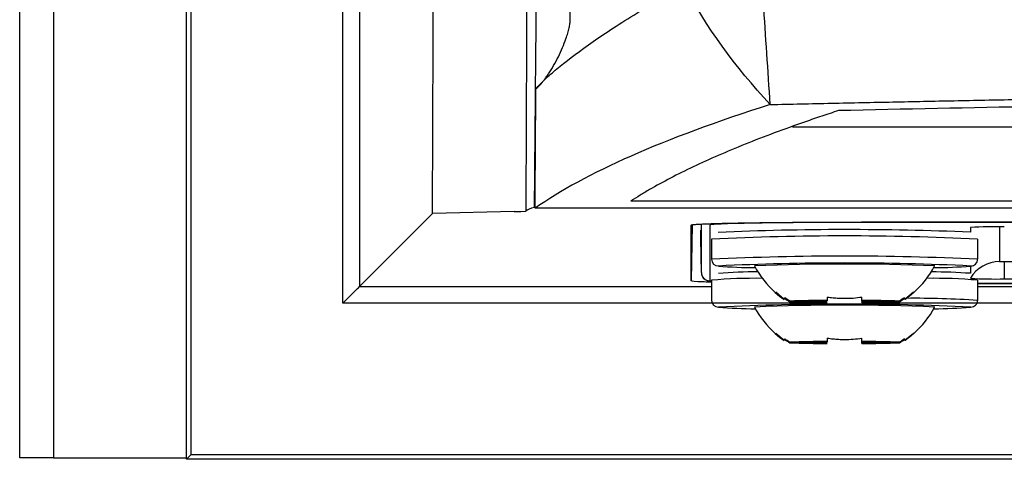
# Model space of a CAD drawing. Header units: millimetres. Extents: x 25 to 1229, y -261 to 1180.
# Tile 86 of 224: x 341 to 370, y 280 to 293. Entities that reach past the tile are written whole.
import ezdxf

# ---------------------------------------------------------------- set-up
doc = ezdxf.new("R2010")
doc.units = ezdxf.units.MM

msp = doc.modelspace()

# ---------------------------------------------------------------- linework, layer by layer
at = {"color": 7, "linetype": 'Continuous', "lineweight": 25}
for p, q in [((340.926, 280.449), (340.926, 640.449)), ((341.926, 640.449), (341.926, 280.449)), ((345.882, 280.406), (345.882, 640.493)), ((346.013, 322.562), (346.013, 280.537)), ((350.522, 285.046), (350.522, 322.347)), ((351.022, 322.347), (351.022, 285.546)), ((357.278, 293.475), (357.285, 294.265)), ((363.88, 290.292), (557.951, 290.292)), ((355.611, 287.771), (353.185, 287.709)), ((356.217, 287.896), (356.237, 287.896)), ((460.926, 287.869), (356.237, 287.869)), ((351.022, 285.546), (353.185, 287.709)), ((360.902, 287.373), (360.873, 285.712)), ((360.873, 285.712), (360.873, 287.37)), ((361.169, 286.212), (361.152, 287.221)), ((361.169, 286.212), (361.152, 287.221)), ((361.169, 287.396), (361.169, 286.212)), ((361.169, 287.396), (361.169, 286.212)), ((361.171, 285.96), (361.171, 287.396)), ((361.171, 285.96), (361.171, 287.396)), ((361.421, 287.371), (361.421, 285.712)), ((361.421, 287.371), (361.421, 285.712)), ((555.926, 287.458), (365.926, 287.458)), ((365.926, 287.458), (365.926, 287.449)), ((365.926, 287.458), (365.926, 287.449)), ((555.926, 287.449), (365.926, 287.449)), ((555.926, 287.449), (365.926, 287.449)), ((369.165, 287.297), (369.165, 287.157)), ((369.165, 287.297), (369.165, 287.157)), ((370.031, 287.314), (370.031, 286.286)), ((370.031, 287.314), (370.031, 286.286)), ((361.476, 286.952), (361.476, 286.353)), ((369.376, 286.952), (369.376, 286.353)), ((369.165, 286.148), (369.165, 285.936)), ((369.165, 286.148), (369.165, 285.936)), ((370.169, 286.284), (370.169, 285.769)), ((370.169, 286.284), (425.816, 286.284)), ((361.421, 285.712), (361.476, 285.708)), ((361.421, 285.712), (361.476, 285.708)), ((361.476, 285.731), (361.476, 285.131)), ((369.376, 285.731), (369.376, 285.131)), ((370.169, 285.769), (426.191, 285.769)), ((351.022, 285.546), (361.476, 285.546)), ((426.351, 285.634), (369.376, 285.634)), ((426.351, 285.634), (369.376, 285.634)), ((369.376, 285.634), (426.351, 285.634)), ((369.376, 285.634), (426.351, 285.634)), ((426.363, 285.624), (369.376, 285.624)), ((369.376, 285.546), (425.243, 285.546)), ((363.384, 285.382), (363.635, 285.169)), ((363.648, 285.19), (363.635, 285.17)), ((363.648, 285.19), (363.654, 285.203)), ((364.911, 285.129), (364.911, 285.115)), ((365.941, 285.115), (365.941, 285.129)), ((367.203, 285.19), (367.197, 285.203)), ((367.215, 285.169), (367.468, 285.382)), ((364.911, 285.046), (350.522, 285.046)), ((364.604, 285.109), (363.797, 285.109)), ((363.797, 285.091), (364.604, 285.091)), ((364.604, 285.091), (364.606, 285.108)), ((365.941, 285.086), (365.941, 285.102)), ((365.941, 285.072), (365.941, 285.086)), ((424.476, 285.046), (365.941, 285.046)), ((366.245, 285.108), (366.247, 285.091)), ((367.054, 285.109), (366.247, 285.109)), ((366.247, 285.091), (367.054, 285.091)), ((363.384, 284.16), (363.635, 283.948)), ((363.648, 283.968), (363.635, 283.948)), ((363.648, 283.968), (363.654, 283.982)), ((367.203, 283.968), (367.197, 283.982)), ((367.215, 283.947), (367.468, 284.16)), ((364.604, 283.888), (363.797, 283.888)), ((363.797, 283.87), (364.604, 283.87)), ((364.604, 283.87), (364.606, 283.887)), ((364.911, 283.907), (364.911, 283.893)), ((365.941, 283.893), (365.941, 283.907)), ((365.941, 283.864), (365.941, 283.88)), ((365.941, 283.85), (365.941, 283.864)), ((366.245, 283.887), (366.247, 283.87)), ((367.054, 283.888), (366.247, 283.888)), ((366.247, 283.87), (367.054, 283.87)), ((341.926, 280.449), (340.926, 280.449)), ((341.926, 280.449), (345.882, 280.449)), ((346.013, 280.537), (345.882, 280.406)), ((575.838, 280.537), (346.013, 280.537)), ((575.969, 280.406), (345.882, 280.406))]:
    msp.add_line(p, q, dxfattribs=at)
at = {"color": 7, "linetype": 'Continuous', "lineweight": 25, "flags": 128}
for points in [[(359.08, 288.086), (473.147, 288.086), (562.771, 288.086)], [(355.611, 287.771), (355.805, 287.776), (355.957, 287.78)], [(363.367, 285.367), (363.494, 285.26), (363.628, 285.16)], [(367.484, 285.367), (367.357, 285.26), (367.223, 285.16)], [(363.367, 284.146), (363.494, 284.039), (363.628, 283.939)], [(367.484, 284.146), (367.357, 284.039), (367.223, 283.939)]]:
    msp.add_lwpolyline(points, dxfattribs=at)
at = {"color": 7, "linetype": 'Continuous', "lineweight": 25}
for centre, radius, start, end in [((365.477, 200.48), 86.755, 87.56401, 92.51168), ((369.918, 272.914), 14.403, 89.0014, 92.9983), ((369.918, 272.914), 14.403, 89.0014, 92.9983), ((365.426, 204.911), 82.136, 87.24353, 92.75647), ((365.426, 204.311), 82.136, 87.24353, 92.75647), ((361.676, 286.353), 0.2, 180.0044, 270.0044), ((369.176, 286.353), 0.2, 269.9956, 359.9956), ((365.426, 208.265), 77.977, 87.24353, 92.75647), ((362.716, 297.776), 11.67, 264.8854, 270.294), ((365.426, 224.499), 61.712, 87.51565, 92.48435), ((365.262, 287.49), 2.845, 208.0337, 228.2454), ((365.589, 287.49), 2.845, 311.7546, 331.9663), ((368.135, 297.776), 11.67, 269.706, 275.1146), ((370.031, 285.286), 1, 89.9984, 149.9941), ((370.031, 285.286), 1, 89.9984, 149.9941), ((370.135, 288.267), 1.984, 267.0017, 270.9986), ((370.135, 288.267), 1.984, 267.0017, 270.9986), ((361.421, 285.962), 0.25, 180.5044, 270.0043), ((361.421, 285.962), 0.25, 202.4508, 270.0023), ((362.77, 270.71), 15.076, 89.1879, 94.9269), ((362.815, 272.334), 13.644, 89.8462, 94.7894), ((368.081, 270.71), 15.076, 85.0731, 90.8121), ((367.86, 266.213), 19.765, 86.2137, 89.5939), ((369.918, 300.169), 14.403, 267.0017, 270.9986), ((369.918, 300.169), 14.403, 267.0017, 270.9986), ((361.676, 285.131), 0.2, 180.0044, 270.0044), ((364.89, 254.403), 30.725, 89.9613, 92.0384), ((365.961, 254.403), 30.725, 87.9616, 90.0387), ((367.506, 257.027), 28.165, 86.1944, 90.4982), ((369.176, 285.131), 0.2, 269.9956, 359.9956), ((365.426, 207.044), 77.977, 87.24353, 92.75647), ((362.716, 296.554), 11.67, 264.8854, 270.294), ((365.426, 223.277), 61.712, 87.51565, 92.48435), ((365.262, 286.268), 2.845, 208.0337, 228.2454), ((364.89, 315.797), 30.725, 267.9616, 270.0387), ((365.092, 265.965), 19.15, 90.5417, 91.458), ((365.092, 304.235), 19.15, 268.542, 269.4583), ((365.759, 265.965), 19.15, 88.542, 89.4583), ((365.961, 315.797), 30.725, 269.9613, 272.0384), ((365.759, 304.235), 19.15, 270.5417, 271.458), ((365.589, 286.268), 2.845, 311.7546, 331.9663), ((368.135, 296.554), 11.67, 269.706, 275.1146), ((364.89, 253.182), 30.725, 89.9613, 92.0384), ((364.89, 314.575), 30.725, 267.9616, 270.0387), ((365.092, 264.743), 19.15, 90.5417, 91.458), ((365.092, 303.014), 19.15, 268.542, 269.4583), ((365.961, 253.182), 30.725, 87.9616, 90.0387), ((365.759, 264.743), 19.15, 88.542, 89.4583), ((365.961, 314.575), 30.725, 269.9613, 272.0384), ((365.759, 303.014), 19.15, 270.5417, 271.458)]:
    msp.add_arc(centre, radius, start, end, dxfattribs=at)
for points in [[(353.185, 287.709), (353.23, 298.679), (353.273, 309.684), (353.312, 320.723)], [(363.217, 290.953), (362.169, 292.079), (361.309, 293.27), (360.651, 294.507)], [(363.217, 290.953), (360.04, 289.941), (357.708, 288.91), (356.237, 287.869)], [(356.217, 287.896), (356.089, 287.858), (356.003, 287.819), (355.957, 287.78)], [(356.237, 287.896), (356.237, 287.887), (356.237, 287.878), (356.237, 287.869)], [(363.628, 285.16), (363.628, 285.163), (363.635, 285.179), (363.648, 285.208)], [(363.797, 285.109), (363.746, 285.14), (363.696, 285.173), (363.648, 285.208)], [(363.648, 285.19), (363.696, 285.155), (363.746, 285.123), (363.797, 285.091)], [(364.911, 285.23), (364.911, 285.195), (364.911, 285.161), (364.911, 285.129)], [(365.941, 285.129), (365.941, 285.161), (365.941, 285.195), (365.941, 285.23)], [(367.203, 285.208), (367.155, 285.173), (367.105, 285.14), (367.054, 285.109)], [(367.054, 285.091), (367.105, 285.123), (367.155, 285.155), (367.203, 285.19)], [(367.223, 285.16), (367.223, 285.157), (367.216, 285.167), (367.203, 285.19)], [(363.628, 283.939), (363.628, 283.942), (363.635, 283.958), (363.648, 283.986)], [(363.797, 283.888), (363.746, 283.919), (363.696, 283.952), (363.648, 283.986)], [(363.648, 283.968), (363.696, 283.934), (363.746, 283.901), (363.797, 283.87)], [(364.911, 284.008), (364.911, 283.973), (364.911, 283.939), (364.911, 283.907)], [(365.941, 283.907), (365.941, 283.939), (365.941, 283.973), (365.941, 284.008)], [(367.203, 283.986), (367.155, 283.952), (367.105, 283.919), (367.054, 283.888)], [(367.054, 283.87), (367.105, 283.901), (367.155, 283.934), (367.203, 283.968)], [(367.223, 283.939), (367.223, 283.936), (367.216, 283.946), (367.203, 283.968)]]:
    msp.add_open_spline(points, degree=3, dxfattribs=at)
for points, knots in [([(356.029, 305.702), (356.026, 304.911), (356.02, 303.322), (356.011, 300.93), (355.997, 297.536), (355.984, 294.224), (355.972, 291.288), (355.966, 289.82), (355.962, 288.908), (355.959, 288.263), (355.958, 287.941), (355.957, 287.78)], [0, 0, 0, 0, 0.1321925, 0.2655228, 0.3999915, 0.6999953, 0.8199971, 0.8919982, 0.9459991, 0.9729995, 1, 1, 1, 1]), ([(356.217, 287.896), (356.217, 287.932), (356.217, 287.988), (356.218, 288.061), (356.218, 288.114), (356.219, 288.234), (356.222, 288.515), (356.227, 289.133), (356.238, 290.37), (356.26, 292.845), (356.292, 296.391), (356.33, 300.642), (356.357, 303.48), (356.37, 304.892)], [0, 0, 0, 0, 0.00625, 0.010001, 0.012813, 0.015626, 0.031252, 0.062504, 0.125008, 0.250015, 0.500021, 0.751261, 1, 1, 1, 1]), ([(363.217, 290.953), (363.15, 291.966), (363.015, 294.003), (362.806, 297.073), (362.592, 300.172), (362.447, 302.248), (362.373, 303.29)], [0, 0, 0, 0, 0.246358, 0.495235, 0.746495, 1, 1, 1, 1]), ([(356.257, 291.419), (356.296, 291.463), (356.337, 291.509), (356.427, 291.602), (356.475, 291.65), (356.63, 291.797), (356.746, 291.901), (357.136, 292.227), (357.449, 292.465), (358.181, 292.982), (358.601, 293.26), (359.31, 293.706), (359.559, 293.86), (359.953, 294.097), (360.088, 294.177), (360.365, 294.34), (360.506, 294.423), (360.651, 294.507)], [0, 0, 0, 0, 0.0625, 0.0625, 0.125, 0.125, 0.25, 0.25, 0.5, 0.5, 0.75, 0.75, 0.875, 0.875, 0.9375, 0.9375, 1, 1, 1, 1]), ([(356.257, 291.419), (356.276, 291.435), (356.317, 291.469), (356.376, 291.528), (356.438, 291.598), (356.502, 291.678), (356.568, 291.769), (356.666, 291.912), (356.788, 292.113), (356.926, 292.373), (357.049, 292.64), (357.141, 292.876), (357.205, 293.071), (357.245, 293.222), (357.271, 293.354), (357.276, 293.437), (357.278, 293.475)], [0, 0, 0, 0, 0.0315725, 0.0670087, 0.1064811, 0.1501142, 0.1980004, 0.2502092, 0.3715268, 0.5000206, 0.6280519, 0.7496596, 0.8259631, 0.892911, 0.95078, 1, 1, 1, 1]), ([(363.217, 290.953), (363.824, 290.966), (365.037, 290.992), (366.859, 291.03), (368.682, 291.067), (370.507, 291.104), (372.334, 291.14), (374.162, 291.175), (375.992, 291.209), (377.823, 291.243), (379.655, 291.276), (381.488, 291.308), (383.323, 291.339), (385.159, 291.37), (386.997, 291.4), (388.835, 291.429), (390.675, 291.457), (392.515, 291.485), (394.357, 291.512), (396.2, 291.538), (398.044, 291.564), (399.888, 291.588), (401.734, 291.612), (403.58, 291.636), (405.427, 291.658), (407.275, 291.68), (409.124, 291.701), (410.973, 291.721), (412.823, 291.741), (414.674, 291.76), (416.525, 291.778), (418.377, 291.795), (420.229, 291.812), (422.082, 291.828), (423.935, 291.843), (425.789, 291.857), (427.642, 291.871), (429.497, 291.884), (431.351, 291.896), (433.206, 291.907), (435.061, 291.918), (436.916, 291.928), (438.771, 291.937), (440.626, 291.945), (442.481, 291.953), (444.337, 291.96), (446.192, 291.966), (448.047, 291.972), (449.902, 291.977), (451.757, 291.981), (453.612, 291.984), (455.466, 291.987), (457.321, 291.988), (459.175, 291.989), (461.667, 291.99), (464.8, 291.989), (468.572, 291.984), (472.345, 291.976), (476.119, 291.965), (479.893, 291.951), (483.667, 291.935), (487.44, 291.915), (491.213, 291.892), (494.985, 291.865), (498.756, 291.836), (502.525, 291.804), (506.292, 291.769), (510.056, 291.73), (513.818, 291.689), (517.577, 291.645), (521.333, 291.597), (525.085, 291.546), (528.833, 291.493), (532.577, 291.436), (536.316, 291.376), (540.05, 291.313), (543.779, 291.248), (547.503, 291.179), (551.22, 291.107), (554.932, 291.032), (557.4, 290.979), (558.634, 290.953)], [0, 0, 0, 0, 0.009496, 0.01899, 0.028482, 0.037972, 0.04746, 0.056946, 0.066429, 0.075911, 0.085391, 0.094868, 0.104344, 0.113817, 0.123289, 0.132759, 0.142226, 0.151692, 0.161155, 0.170616, 0.180076, 0.189533, 0.198989, 0.208442, 0.217894, 0.227343, 0.23679, 0.246236, 0.255679, 0.265121, 0.27456, 0.283998, 0.293433, 0.302867, 0.312299, 0.321728, 0.331156, 0.340582, 0.350005, 0.359427, 0.368847, 0.378265, 0.387681, 0.397095, 0.406507, 0.415917, 0.425325, 0.434731, 0.444136, 0.453538, 0.462939, 0.472337, 0.481734, 0.491128, 0.500521, 0.51963, 0.538747, 0.557872, 0.577005, 0.596146, 0.615295, 0.634452, 0.653617, 0.67279, 0.691971, 0.711161, 0.730358, 0.749564, 0.768778, 0.788001, 0.807232, 0.826471, 0.845718, 0.864974, 0.884238, 0.90351, 0.922791, 0.942081, 0.961379, 0.980685, 1, 1, 1, 1]), ([(556.606, 290.772), (555.629, 290.793), (554.649, 290.813), (552.691, 290.853), (549.751, 290.912), (542.878, 291.044), (529.08, 291.28), (517.163, 291.436), (505.186, 291.562), (501.183, 291.598), (493.158, 291.661), (489.134, 291.688), (481.081, 291.73), (477.052, 291.745), (468.988, 291.767), (464.952, 291.772), (444.804, 291.772), (428.759, 291.688), (408.794, 291.48), (404.806, 291.433), (396.837, 291.328), (392.855, 291.271), (384.921, 291.146), (378.99, 291.044), (373.089, 290.931), (369.162, 290.854), (367.2, 290.813), (365.245, 290.772)], [0, 0, 0, 0, 0.015625, 0.015625, 0.03125, 0.0625, 0.125, 0.25, 0.25, 0.3125, 0.3125, 0.375, 0.375, 0.4375, 0.4375, 0.5, 0.5, 0.75, 0.75, 0.8125, 0.8125, 0.875, 0.875, 0.9375, 0.96875, 0.96875, 1, 1, 1, 1]), ([(356.237, 287.896), (356.237, 288.163), (356.239, 288.75), (356.246, 289.924), (356.253, 290.832), (356.257, 291.419)], [0, 0, 0, 0, 0.227318, 0.499992, 1, 1, 1, 1]), ([(365.245, 290.772), (365.161, 290.745), (365.077, 290.717), (364.91, 290.661), (364.828, 290.634), (364.582, 290.551), (364.097, 290.385), (363.019, 289.996), (361.632, 289.438), (360.449, 288.877), (359.831, 288.538), (359.538, 288.369), (359.442, 288.312), (359.257, 288.199), (359.167, 288.143), (359.08, 288.086)], [0, 0, 0, 0, 0.03125, 0.03125, 0.0625, 0.0625, 0.125, 0.25, 0.5, 0.75, 0.875, 0.875, 0.9375, 0.9375, 1, 1, 1, 1]), ([(360.873, 287.37), (360.874, 287.371), (360.875, 287.374), (360.887, 287.377), (360.907, 287.381), (360.934, 287.384), (360.986, 287.389), (361.082, 287.396), (361.248, 287.404), (361.46, 287.412), (361.8, 287.422), (362.325, 287.433), (362.968, 287.442), (363.535, 287.448), (363.984, 287.452), (364.451, 287.455), (364.879, 287.457), (365.261, 287.458), (365.593, 287.458), (365.815, 287.458), (365.926, 287.458)], [0, 0, 0, 0, 0.024906, 0.049791, 0.074693, 0.09965, 0.124702, 0.187123, 0.24942, 0.311744, 0.374338, 0.499509, 0.623991, 0.686732, 0.749341, 0.811576, 0.874076, 0.916154, 0.958067, 1, 1, 1, 1]), ([(365.926, 287.449), (365.628, 287.449), (365.335, 287.449), (364.757, 287.447), (364.471, 287.445), (363.927, 287.441), (363.665, 287.439), (363.173, 287.433), (362.946, 287.43), (362.532, 287.423), (362.342, 287.419), (362.015, 287.41), (361.877, 287.406), (361.652, 287.396), (361.565, 287.391), (361.451, 287.381), (361.421, 287.376), (361.421, 287.371)], [0, 0, 0, 0, 0.125, 0.125, 0.25, 0.25, 0.375, 0.375, 0.5, 0.5, 0.625, 0.625, 0.75, 0.75, 0.875, 0.875, 1, 1, 1, 1]), ([(365.926, 287.449), (365.628, 287.449), (365.335, 287.449), (364.757, 287.447), (364.471, 287.445), (363.927, 287.441), (363.665, 287.439), (363.173, 287.433), (362.946, 287.43), (362.532, 287.423), (362.342, 287.419), (362.015, 287.41), (361.877, 287.406), (361.652, 287.396), (361.565, 287.391), (361.451, 287.381), (361.421, 287.376), (361.421, 287.371)], [0, 0, 0, 0, 0.125, 0.125, 0.25, 0.25, 0.375, 0.375, 0.5, 0.5, 0.625, 0.625, 0.75, 0.75, 0.875, 0.875, 1, 1, 1, 1]), ([(361.476, 285.673), (361.4, 285.674), (360.938, 285.686), (360.903, 285.7), (360.873, 285.712)], [0, 0, 0, 0, 0.1643173, 1, 1, 1, 1]), ([(350.522, 285.046), (350.581, 285.105), (350.644, 285.167), (350.765, 285.289), (350.824, 285.348), (350.921, 285.445), (350.96, 285.484), (351.009, 285.533), (351.021, 285.545), (351.022, 285.546)], [0, 0, 0, 0, 0.25, 0.25, 0.5, 0.5, 0.75, 0.75, 1, 1, 1, 1]), ([(364.911, 285.23), (364.968, 285.222), (365.081, 285.207), (365.253, 285.195), (365.454, 285.19), (365.684, 285.197), (365.855, 285.219), (365.941, 285.23)], [0, 0, 0, 0, 0.167698, 0.333556, 0.499803, 0.749059, 1, 1, 1, 1]), ([(367.203, 285.208), (367.207, 285.199), (367.215, 285.182), (367.221, 285.166), (367.222, 285.162), (367.223, 285.16)], [0, 0, 0, 0, 0.335653, 0.667498, 1, 1, 1, 1]), ([(364.911, 284.008), (364.968, 284.001), (365.081, 283.985), (365.253, 283.973), (365.454, 283.968), (365.684, 283.975), (365.855, 283.997), (365.941, 284.008)], [0, 0, 0, 0, 0.167698, 0.333556, 0.499803, 0.749059, 1, 1, 1, 1]), ([(367.203, 283.986), (367.207, 283.977), (367.215, 283.96), (367.221, 283.944), (367.222, 283.94), (367.223, 283.939)], [0, 0, 0, 0, 0.335653, 0.667498, 1, 1, 1, 1])]:
    msp.add_open_spline(points, degree=3, knots=knots, dxfattribs=at)

doc.saveas('drawing.dxf')
